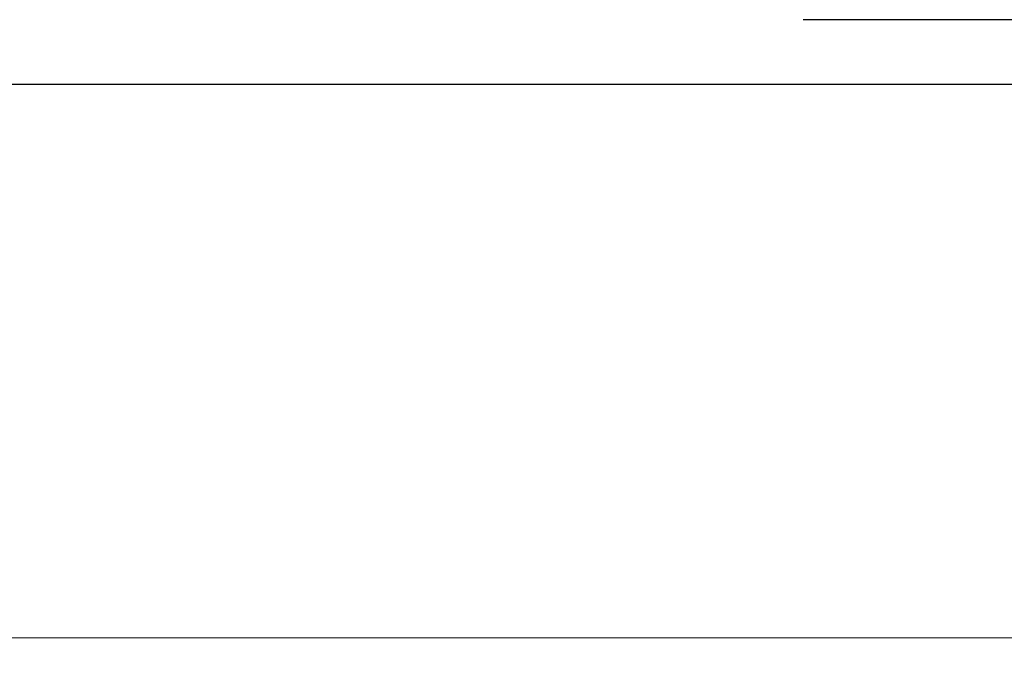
# Model space of a CAD drawing. Header units: millimetres. Extents: x 399 to 6233, y -1870 to 1602.
# Tile 176 of 256: x 5479 to 5509, y -589 to -569. Entities that reach past the tile are written whole.
import ezdxf

# ---------------------------------------------------------------- set-up
doc = ezdxf.new("R2010")
doc.units = ezdxf.units.MM
doc.layers.add('AM_5', color=3, linetype='Continuous', lineweight=25)
doc.layers.add('可見 (ISO)', color=7, linetype='Continuous', lineweight=25)
doc.styles.add('尺寸標註', font='romans.shx', dxfattribs={"bigfont": 'CHINESET.SHX'})
doc.dimstyles.new('CNS1$0', dxfattribs={"dimtxt": 2.5, "dimasz": 2.5, "dimexe": 1, "dimexo": 1, "dimgap": 1.5, "dimtad": 1, "dimtoh": 1, "dimdec": 1, "dimdsep": 46, "dimtxsty": '尺寸標註', "dimcen": 0, "dimclrd": 2, "dimclre": 2, "dimclrt": 1, "dimadec": 0, "dimazin": 2, "dimtp": 0.1, "dimtm": 0.1, "dimtfac": 0.71, "dimtdec": 1, "dimtmove": 0, "dimatfit": 0, "dimfxl": 0, "dimlwd": 13, "dimlwe": 13, "dimarcsym": 0})

# ---------------------------------------------------------------- blocks, each defined once
blk = doc.blocks.new('*D353')
at = {"layer": 'AM_5', "color": 2, "lineweight": 13}
for p, q in [((5378.359, -553.173), (5378.359, -588.806)), ((5539.059, -571.673), (5539.059, -588.806)), ((5536.559, -587.806), (5380.859, -587.806))]:
    blk.add_line(p, q, dxfattribs=at)
at = {"layer": 'AM_5', "color": 2, "lineweight": -2}
for points in [[(5380.859, -587.389), (5380.859, -588.223), (5378.359, -587.806)], [(5536.559, -587.389), (5536.559, -588.223), (5539.059, -587.806)]]:
    blk.add_solid(points, dxfattribs=at)
at = {"layer": 'Defpoints', "color": 0, "lineweight": -2}
for p in [(5378.359, -552.173), (5539.059, -570.673), (5378.359, -587.806)]:
    blk.add_point(p, dxfattribs=at)
at = {"layer": 'AM_5', "color": 1, "insert": (5458.709, -585.056), "char_height": 2.5, "attachment_point": 5, "style": '尺寸標註'}
blk.add_mtext('160.7', dxfattribs=at)

msp = doc.modelspace()

# ---------------------------------------------------------------- linework, layer by layer
at = {"layer": '可見 (ISO)'}
for p, q in [((5521.059, -568.673), (5503.059, -568.673)), ((5423.059, -570.673), (5521.059, -570.673))]:
    msp.add_line(p, q, dxfattribs=at)

# ---------------------------------------------------------------- dimensions: what is measured, and where the dimension line sits
at = {"layer": 'AM_5'}
dim = msp.add_linear_dim(base=(5378.359, -587.806), p1=(5539.059, -570.673), p2=(5378.359, -552.173), dimstyle='CNS1$0', override={"dimfxl": 4, "dimarcsym": 1}, dxfattribs=at)
dim.commit()
dim.dimension.update_dxf_attribs({"geometry": '*D353', "text_midpoint": (5458.709, -585.056)})

doc.saveas('drawing.dxf')
